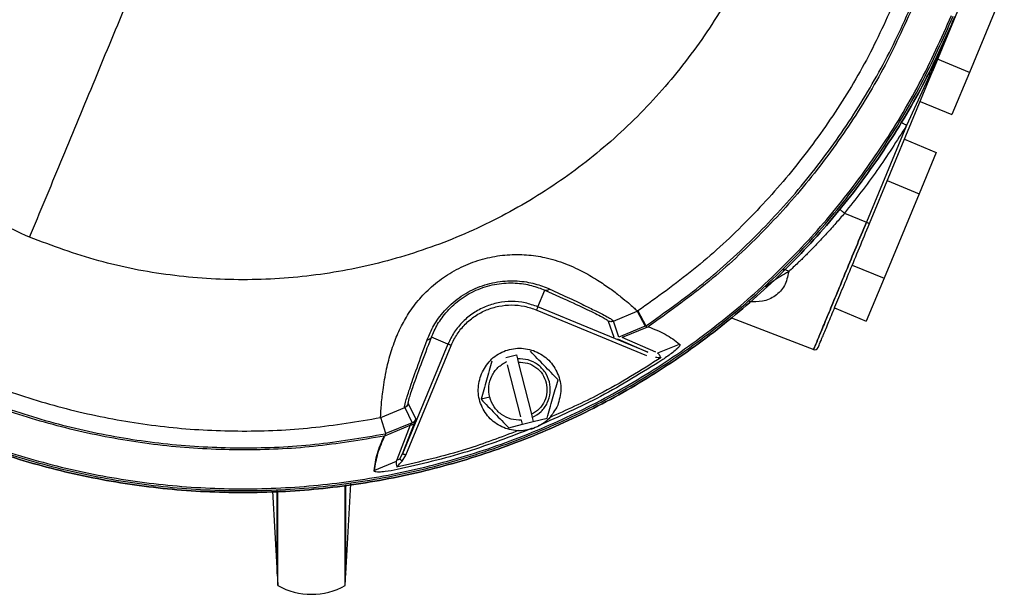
# Model space of a CAD drawing. Header units: millimetres. Extents: x 321 to 2529, y 215 to 2037.
# Tile 4 of 57: x 1019 to 1162, y 215 to 298. Entities that reach past the tile are written whole.
import ezdxf

# ---------------------------------------------------------------- set-up
doc = ezdxf.new("R2010")
doc.units = ezdxf.units.MM

msp = doc.modelspace()

# ---------------------------------------------------------------- linework, layer by layer
at = {"color": 7, "linetype": 'Continuous', "lineweight": 25}
for p, q in [((1157.91, 306.49), (1151.33, 290.63)), ((1161.78, 302.78), (1156.7, 290.51)), ((1156.7, 290.51), (1152.08, 292.43)), ((1142.18, 268.53), (1151.33, 290.63)), ((1151.19, 290.69), (1147.56, 282.78)), ((1156.7, 290.51), (1154.16, 284.38)), ((1149.54, 286.29), (1154.16, 284.38)), ((1147.56, 282.78), (1141.73, 268.72)), ((1147.26, 280.8), (1151.88, 278.89)), ((1151.88, 278.89), (1149.39, 272.87)), ((1144.77, 274.78), (1149.39, 272.87)), ((1149.39, 272.87), (1144.31, 260.6)), ((1138.55, 270.04), (1141.73, 268.72)), ((1139.69, 262.51), (1144.31, 260.6)), ((1144.31, 260.6), (1141.72, 254.35)), ((1094.01, 256.44), (1095.01, 258.85)), ((1109.96, 249.83), (1094.01, 256.44)), ((1137.1, 256.27), (1141.72, 254.35)), ((1093.82, 255.97), (1109.77, 249.37)), ((1104.97, 254.35), (1108.43, 255.79)), ((1108.43, 255.79), (1109.59, 253.62)), ((1108.48, 255.81), (1108.45, 255.8)), ((1108.48, 255.81), (1108.45, 255.8)), ((1108.48, 255.81), (1108.48, 255.81)), ((1108.52, 255.83), (1109.68, 253.66)), ((1122.13, 254.82), (1134.08, 250.23)), ((1104.21, 254.35), (1105.01, 252.03)), ((1104.74, 254.29), (1104.91, 254.36)), ((1104.91, 254.41), (1104.97, 254.35)), ((1104.91, 254.36), (1104.99, 254.39)), ((1105.77, 252.03), (1104.97, 254.35)), ((1109.6, 253.62), (1105.77, 252.03)), ((1109.92, 253.5), (1106.25, 251.98)), ((1080.93, 251.02), (1078.52, 252.02)), ((1111.16, 249.82), (1106.25, 251.98)), ((1080.93, 251.02), (1074.32, 235.06)), ((1074.78, 234.87), (1081.39, 250.83)), ((1105.57, 251.76), (1109.96, 249.83)), ((1114.54, 250.98), (1111.39, 249.68)), ((1089.33, 249.06), (1090.88, 249.46)), ((1090.88, 249.46), (1091.02, 248.88)), ((1091.51, 240.42), (1089.59, 248.02)), ((1091.02, 248.88), (1091.14, 248.41)), ((1091.14, 248.41), (1093.06, 240.81)), ((1086.99, 243.32), (1085.73, 243)), ((1074.64, 241.79), (1074.82, 241.88)), ((1075.19, 242.34), (1075.15, 242.35)), ((1076.27, 240.13), (1075.19, 242.34)), ((1071.19, 240.36), (1074.65, 241.79)), ((1074.65, 241.79), (1074.64, 241.8)), ((1074.65, 241.79), (1075.73, 239.59)), ((1093.06, 240.81), (1093.18, 240.34)), ((1071.91, 238.01), (1071.19, 240.36)), ((1071.75, 237.69), (1075.43, 239.21)), ((1075.73, 239.59), (1071.9, 238)), ((1075.43, 239.21), (1073.49, 234.21)), ((1074.32, 235.06), (1076.06, 239.54)), ((1076.27, 240.13), (1076.27, 240.13)), ((1089.75, 238.86), (1091.78, 239.37)), ((1091.78, 239.37), (1091.63, 239.95)), ((1091.78, 239.37), (1093.33, 239.76)), ((1093.18, 240.34), (1093.33, 239.76)), ((1093.33, 239.76), (1095.35, 240.27)), ((1073.91, 234.32), (1074.32, 235.06)), ((1074.27, 234.02), (1074.78, 234.87)), ((1073.42, 233.95), (1070.27, 232.64)), ((1073.49, 234.21), (1073.42, 233.95)), ((1074.03, 233.75), (1074.27, 234.02)), ((1066.01, 215.93), (1066.01, 230.4)), ((1066.09, 217.63), (1066.82, 230.68)), ((1055.43, 229.65), (1056.1, 217.64)), ((1056.18, 215.93), (1056.18, 229.53)), ((1056.09, 217.7), (1056.18, 215.93)), ((1066.01, 215.93), (1066.1, 217.8))]:
    msp.add_line(p, q, dxfattribs=at)
at = {"color": 8, "linetype": 'Continuous', "lineweight": 25}
for p, q in [((1154.23, 297.79), (1151.19, 290.69)), ((1074.64, 241.8), (1074.61, 241.81))]:
    msp.add_line(p, q, dxfattribs=at)
at = {"color": 7, "linetype": 'Continuous', "lineweight": 25}
for centre, radius, start, end in [((1134.25, 250.7), 0.5, 249, 337.5), ((1061.1, 224.64), 10, 240.5916, 299.4084)]:
    msp.add_arc(centre, radius, start, end, dxfattribs=at)
for points in [[(947.69, 384.27), (946.38, 380.85), (943.77, 374), (941.15, 363.3), (939.52, 352.42), (938.98, 341.42), (939.52, 330.43), (941.14, 319.54), (943.81, 308.86), (947.52, 298.5), (952.23, 288.55), (957.89, 279.11), (964.44, 270.27), (971.83, 262.11), (979.99, 254.72), (988.83, 248.16), (998.27, 242.5), (1008.22, 237.8), (1018.59, 234.09), (1029.26, 231.41), (1040.15, 229.8), (1051.15, 229.26), (1062.14, 229.8), (1073.03, 231.41), (1083.7, 234.09), (1094.07, 237.8), (1104.02, 242.5), (1113.46, 248.16), (1122.3, 254.72), (1130.45, 262.11), (1137.85, 270.26), (1144.39, 279.11), (1150.11, 288.53), (1153.1, 295.22), (1154.6, 298.57)], [(1154.6, 298.57), (1153.1, 295.22), (1150.11, 288.53), (1144.39, 279.11), (1137.85, 270.26), (1130.45, 262.11), (1122.3, 254.72), (1113.46, 248.16), (1104.02, 242.5), (1094.07, 237.8), (1083.7, 234.09), (1073.03, 231.41), (1062.14, 229.8), (1051.15, 229.26), (1040.15, 229.8), (1029.26, 231.41), (1018.59, 234.09), (1008.22, 237.8), (998.27, 242.5), (988.83, 248.16), (979.99, 254.72), (971.84, 262.11), (964.44, 270.27), (957.89, 279.11), (952.23, 288.55), (947.52, 298.5), (943.81, 308.86), (941.14, 319.54), (939.52, 330.43), (938.98, 341.42), (939.52, 352.42), (941.15, 363.3), (943.77, 374), (946.38, 380.85), (947.69, 384.27)], [(947.95, 384.17), (946.65, 380.75), (944.04, 373.92), (941.43, 363.24), (939.8, 352.39), (939.27, 341.42), (939.81, 330.46), (941.42, 319.59), (944.08, 308.94), (947.78, 298.61), (952.48, 288.68), (958.12, 279.26), (964.66, 270.45), (972.04, 262.31), (980.17, 254.94), (988.99, 248.4), (998.41, 242.75), (1008.33, 238.06), (1018.67, 234.36), (1029.32, 231.69), (1040.18, 230.08), (1051.15, 229.54), (1062.11, 230.08), (1072.97, 231.69), (1083.62, 234.36), (1093.96, 238.06), (1103.88, 242.75), (1113.3, 248.4), (1122.12, 254.94), (1130.25, 262.31), (1137.63, 270.44), (1144.16, 279.27), (1149.86, 288.66), (1152.85, 295.34), (1154.34, 298.68)], [(948.18, 384.07), (946.88, 380.66), (944.28, 373.84), (941.68, 363.19), (940.06, 352.36), (939.52, 341.42), (940.06, 330.48), (941.67, 319.64), (944.33, 309.02), (948.02, 298.7), (952.7, 288.8), (958.33, 279.41), (964.86, 270.61), (972.22, 262.49), (980.33, 255.14), (989.13, 248.61), (998.53, 242.98), (1008.43, 238.29), (1018.74, 234.6), (1029.37, 231.94), (1040.2, 230.34), (1051.15, 229.8), (1062.09, 230.34), (1072.92, 231.94), (1083.55, 234.6), (1093.86, 238.29), (1103.76, 242.98), (1113.16, 248.61), (1121.96, 255.14), (1130.07, 262.49), (1137.43, 270.61), (1143.94, 279.41), (1149.63, 288.78), (1152.61, 295.44), (1154.11, 298.77)], [(1020.13, 266.54), (1016.91, 268.02), (1010.48, 270.97), (1001.67, 276.95), (993.67, 283.94), (986.66, 291.94), (980.75, 300.78), (976.05, 310.32), (972.63, 320.38), (970.56, 330.81), (969.86, 341.42), (970.58, 352.02), (972.58, 362.48), (975.04, 369.12), (976.27, 372.44)], [(1109.68, 253.66), (1112.5, 255.66), (1118.14, 259.66), (1125.81, 266.68), (1132.79, 274.36), (1138.98, 282.7), (1144.32, 291.6), (1148.76, 300.99), (1152.26, 310.76), (1154.78, 320.84), (1156.3, 331.11), (1156.79, 341.48), (1156.33, 351.86), (1155.17, 358.68), (1154.59, 362.09)], [(1020.13, 266.54), (1021.63, 270.17), (1024.64, 277.42), (1029.33, 288.75), (1034.12, 300.32), (1037.39, 308.2), (1039.02, 312.15)], [(1126.02, 310.4), (1124.55, 307.19), (1121.59, 300.76), (1115.61, 291.95), (1108.62, 283.95), (1100.62, 276.94), (1091.79, 271.03), (1082.25, 266.33), (1072.18, 262.91), (1061.76, 260.84), (1051.14, 260.14), (1040.54, 260.85), (1030.08, 262.85), (1023.45, 265.31), (1020.13, 266.54)], [(1146.34, 301.99), (1144.96, 298.92), (1142.21, 292.78), (1136.97, 284.13), (1130.98, 276.01), (1124.19, 268.53), (1116.74, 261.69), (1111.26, 257.78), (1108.52, 255.83)], [(1148.87, 300.94), (1147.46, 297.79), (1144.64, 291.48), (1139.25, 282.6), (1133.09, 274.25), (1126.12, 266.57), (1118.47, 259.55), (1112.84, 255.54), (1110.02, 253.54)], [(1151.19, 290.69), (1151.21, 290.68), (1151.25, 290.66), (1151.3, 290.64), (1151.33, 290.63), (1151.33, 290.63), (1151.33, 290.63)], [(965.56, 284.05), (967.51, 281.31), (971.41, 275.83), (978.25, 268.38), (985.73, 261.59), (993.85, 255.58), (1002.52, 250.39), (1011.65, 246.07), (1021.16, 242.67), (1030.96, 240.21), (1040.95, 238.72), (1051.04, 238.23), (1061.14, 238.66), (1067.78, 239.78), (1071.1, 240.33)], [(1071.66, 237.65), (1068.25, 237.07), (1061.43, 235.93), (1051.06, 235.48), (1040.7, 235.98), (1030.43, 237.52), (1020.37, 240.04), (1010.6, 243.54), (1001.22, 247.97), (992.32, 253.3), (983.98, 259.48), (976.3, 266.45), (969.27, 274.1), (965.27, 279.73), (963.26, 282.55)], [(963.39, 282.89), (965.39, 280.07), (969.39, 274.43), (976.4, 266.76), (984.08, 259.77), (992.42, 253.59), (1001.33, 248.25), (1010.71, 243.81), (1020.49, 240.31), (1030.56, 237.79), (1040.83, 236.27), (1051.2, 235.78), (1061.58, 236.24), (1068.4, 237.4), (1071.81, 237.98)], [(1141.73, 268.72), (1141.23, 267.51), (1140.23, 265.09), (1138.78, 261.6), (1137.45, 258.38), (1136.28, 255.56), (1135.32, 253.25), (1134.61, 251.53), (1134.17, 250.47), (1134.02, 250.11), (1134.17, 250.47), (1134.61, 251.53), (1135.32, 253.25), (1136.28, 255.56), (1137.45, 258.38), (1138.78, 261.6), (1140.23, 265.09), (1141.23, 267.51), (1141.73, 268.72)], [(1134.72, 250.51), (1134.74, 250.57), (1134.8, 250.71), (1135.24, 251.78), (1135.93, 253.45), (1136.87, 255.71), (1138.01, 258.45), (1139.31, 261.59), (1140.72, 264.99), (1141.69, 267.35), (1142.18, 268.53)], [(1142.18, 268.53), (1142.18, 268.54), (1142.16, 268.54), (1142.06, 268.59), (1141.91, 268.65), (1141.79, 268.7), (1141.73, 268.72)], [(1094.01, 256.44), (1093.39, 256.65), (1092.15, 257.08), (1090.18, 257.26), (1088.21, 257.07), (1086.32, 256.49), (1084.58, 255.56), (1083.06, 254.31), (1081.78, 252.79), (1081.21, 251.61), (1080.93, 251.02)], [(1081.39, 250.83), (1081.66, 251.39), (1082.2, 252.51), (1083.41, 253.95), (1084.86, 255.15), (1086.52, 256.03), (1088.31, 256.58), (1090.18, 256.76), (1092.05, 256.59), (1093.23, 256.18), (1093.82, 255.97)], [(1093.82, 255.97), (1093.84, 256.03), (1093.89, 256.15), (1093.96, 256.3), (1094, 256.41), (1094.01, 256.43), (1094.01, 256.44)], [(1104.97, 254.35), (1104.91, 254.33), (1104.78, 254.29), (1104.59, 254.27), (1104.39, 254.29), (1104.27, 254.33), (1104.21, 254.35)], [(1081.39, 250.83), (1081.33, 250.85), (1081.21, 250.9), (1081.06, 250.96), (1080.95, 251.01), (1080.94, 251.01), (1080.93, 251.02)], [(1085.78, 246.71), (1086.17, 247.4), (1086.94, 248.78), (1088.98, 250.1), (1091.32, 250.57), (1093.68, 250.1), (1095.68, 248.77), (1097, 246.77), (1097.52, 244.4), (1097.09, 242.88), (1096.87, 242.12)], [(1086.99, 243.32), (1086.91, 243.83), (1086.76, 244.87), (1087.22, 246.39), (1088.12, 247.7), (1089.02, 248.22), (1089.47, 248.49)], [(1093.18, 240.34), (1093.63, 240.6), (1094.53, 241.13), (1095.44, 242.44), (1095.87, 243.96), (1095.75, 245.53), (1095.11, 246.98), (1094.01, 248.1), (1092.59, 248.83), (1091.54, 248.86), (1091.02, 248.88)], [(1091.14, 248.41), (1091.6, 248.38), (1092.52, 248.34), (1093.75, 247.68), (1094.74, 246.69), (1095.05, 245.83), (1095.21, 245.39)], [(1096.87, 242.12), (1096.49, 241.43), (1095.72, 240.04), (1093.67, 238.73), (1091.33, 238.26), (1088.97, 238.73), (1086.97, 240.06), (1085.65, 242.05), (1085.13, 244.43), (1085.57, 245.95), (1085.78, 246.71)], [(1095.21, 245.39), (1095.27, 244.94), (1095.41, 244.03), (1095.01, 242.69), (1094.24, 241.53), (1093.46, 241.05), (1093.06, 240.81)], [(1091.63, 239.95), (1091.11, 239.97), (1090.07, 240), (1088.65, 240.73), (1087.52, 241.85), (1087.17, 242.83), (1086.99, 243.32)], [(1075.19, 242.34), (1075.16, 242.28), (1075.11, 242.16), (1074.98, 242.01), (1074.83, 241.88), (1074.71, 241.82), (1074.65, 241.79)], [(1076.06, 239.54), (1076.03, 239.49), (1075.97, 239.4), (1075.83, 239.3), (1075.64, 239.23), (1075.5, 239.22), (1075.43, 239.21)], [(1075.73, 239.59), (1075.78, 239.62), (1075.9, 239.67), (1076.05, 239.8), (1076.18, 239.95), (1076.24, 240.07), (1076.27, 240.13)], [(1070.27, 232.64), (1070.39, 233.47), (1070.63, 235.12), (1071.37, 236.8), (1071.74, 237.64)], [(1074.78, 234.87), (1074.72, 234.9), (1074.6, 234.95), (1074.45, 235.01), (1074.35, 235.05), (1074.33, 235.06), (1074.32, 235.06)], [(1073.49, 234.21), (1073.57, 234.22), (1073.73, 234.23), (1073.85, 234.29), (1073.91, 234.32)]]:
    msp.add_open_spline(points, degree=3, dxfattribs=at)
for points, knots in [([(1147.56, 282.78), (1146.17, 280.58), (1143.38, 276.18), (1140.16, 272.09), (1138.55, 270.04)], [0, 0, 0, 0, 0.499997, 1, 1, 1, 1]), ([(1147.56, 282.78), (1147.45, 282.85), (1147.29, 282.95), (1147.09, 283.07), (1146.96, 283.15), (1146.85, 283.22), (1146.75, 283.28), (1146.74, 283.29), (1146.73, 283.29)], [0, 0, 0, 0, 0.239453, 0.368358, 0.5, 0.631642, 0.760547, 1, 1, 1, 1]), ([(1138.55, 270.04), (1138.45, 270.12), (1138.3, 270.24), (1138.12, 270.39), (1138, 270.49), (1137.91, 270.57), (1137.82, 270.64), (1137.8, 270.66), (1137.8, 270.66)], [0, 0, 0, 0, 0.2394415, 0.3683508, 0.5, 0.6316492, 0.7605585, 1, 1, 1, 1]), ([(1138.55, 270.04), (1138.14, 269.56), (1137.28, 268.55), (1135.93, 267.04), (1134.84, 265.87), (1134.03, 265.04), (1133.53, 264.53), (1133, 264), (1132.56, 263.56), (1132.15, 263.16), (1131.47, 262.51), (1130.89, 261.97), (1130.45, 261.55)], [0, 0, 0, 0, 0.155313, 0.321378, 0.498273, 0.555146, 0.615918, 0.680593, 0.749175, 0.779878, 0.831912, 1, 1, 1, 1]), ([(1071.15, 240.34), (1071.14, 240.38), (1071.14, 240.46), (1071.17, 241.09), (1071.23, 242.01), (1071.33, 243.13), (1071.48, 244.37), (1071.69, 245.78), (1071.97, 247.26), (1072.3, 248.64), (1072.66, 249.91), (1073.18, 251.47), (1073.96, 253.32), (1075.17, 255.5), (1076.75, 257.63), (1078.76, 259.63), (1081.15, 261.36), (1083.82, 262.71), (1086.66, 263.62), (1089.56, 264.07), (1092.39, 264.06), (1094.71, 263.7), (1096.57, 263.21), (1098.07, 262.69), (1099.45, 262.1), (1100.71, 261.47), (1101.85, 260.83), (1103.23, 259.97), (1104.71, 258.94), (1106.11, 257.86), (1107.19, 256.97), (1107.94, 256.31), (1108.4, 255.89), (1108.45, 255.83), (1108.48, 255.81)], [0, 0, 0, 0, 0.041984, 0.084172, 0.125221, 0.157537, 0.187612, 0.220211, 0.250096, 0.272266, 0.293092, 0.312635, 0.345238, 0.375195, 0.406559, 0.437998, 0.469253, 0.500673, 0.531991, 0.563241, 0.594507, 0.625813, 0.645555, 0.666396, 0.688508, 0.70808, 0.72894, 0.751149, 0.791299, 0.832956, 0.875522, 0.916301, 0.958233, 1, 1, 1, 1]), ([(1130.45, 261.55), (1130.36, 261.62), (1130.19, 261.74), (1129.93, 261.84), (1129.7, 261.86), (1129.61, 261.79), (1129.57, 261.76)], [0, 0, 0, 0, 0.242676, 0.5, 0.757324, 1, 1, 1, 1]), ([(1077.91, 251.64), (1078.19, 252.33), (1078.77, 253.7), (1080.31, 255.86), (1082.46, 257.83), (1085.16, 259.35), (1088.14, 260.18), (1091.04, 260.29), (1093.65, 259.85), (1095.02, 259.3), (1095.71, 259.02)], [0, 0, 0, 0, 0.125704, 0.25087, 0.375936, 0.500734, 0.62525, 0.750121, 0.875175, 1, 1, 1, 1]), ([(1078.52, 252.02), (1078.78, 252.64), (1079.32, 253.87), (1080.75, 255.84), (1082.74, 257.67), (1085.27, 259.08), (1088.06, 259.86), (1090.75, 259.98), (1093.14, 259.59), (1094.39, 259.1), (1095.01, 258.85)], [0, 0, 0, 0, 0.125728, 0.250906, 0.375974, 0.50076, 0.625244, 0.750105, 0.875167, 1, 1, 1, 1]), ([(1095.71, 259.02), (1095.65, 258.98), (1095.54, 258.89), (1095.35, 258.82), (1095.17, 258.8), (1095.06, 258.83), (1095.01, 258.85)], [0, 0, 0, 0, 0.246545, 0.5, 0.753455, 1, 1, 1, 1]), ([(1095.01, 258.85), (1096.44, 258.2), (1099.26, 256.94), (1101.76, 255.76), (1103.13, 255.07), (1104.09, 254.55), (1104.16, 254.43), (1104.21, 254.35)], [0, 0, 0, 0, 0.263458, 0.517313, 0.640673, 0.762336, 1, 1, 1, 1]), ([(1108.43, 255.79), (1108.43, 255.79), (1108.44, 255.79), (1108.45, 255.79), (1108.45, 255.8), (1108.45, 255.8)], [0, 0, 0, 0, 0.197604, 0.420112, 1, 1, 1, 1]), ([(1108.52, 255.83), (1108.52, 255.83), (1108.51, 255.83), (1108.5, 255.82), (1108.49, 255.81), (1108.48, 255.81), (1108.48, 255.81)], [0, 0, 0, 0, 0.070546, 0.1495, 0.352374, 1, 1, 1, 1]), ([(1109.92, 253.5), (1109.86, 253.53), (1109.71, 253.61), (1109.64, 253.61), (1109.6, 253.62)], [0, 0, 0, 0, 0.445452, 1, 1, 1, 1]), ([(1110.02, 253.54), (1110.88, 253.2), (1112.59, 252.53), (1113.93, 251.53), (1114.6, 251.03)], [0, 0, 0, 0, 0.499821, 1, 1, 1, 1]), ([(1075.15, 242.35), (1075.17, 242.53), (1075.21, 242.89), (1075.87, 244.91), (1076.95, 247.9), (1077.99, 250.63), (1078.52, 252.02)], [0, 0, 0, 0, 0.237637, 0.482598, 0.736633, 1, 1, 1, 1]), ([(1077.91, 251.64), (1077.97, 251.65), (1078.11, 251.67), (1078.29, 251.76), (1078.43, 251.87), (1078.49, 251.97), (1078.52, 252.02)], [0, 0, 0, 0, 0.246545, 0.5, 0.753455, 1, 1, 1, 1]), ([(1074.61, 241.81), (1074.63, 241.99), (1074.66, 242.36), (1075.31, 244.42), (1076.37, 247.45), (1077.39, 250.23), (1077.91, 251.64)], [0, 0, 0, 0, 0.2385219, 0.4833243, 0.7372391, 1, 1, 1, 1]), ([(1114.6, 251.03), (1114.62, 251.02), (1114.65, 250.98), (1114.65, 250.9), (1114.62, 250.81), (1114.51, 250.63), (1114.17, 250.27), (1113.37, 249.6), (1112.63, 249.1), (1112.14, 248.76)], [0, 0, 0, 0, 0.027069, 0.054561, 0.086323, 0.12495, 0.249714, 0.49975, 1, 1, 1, 1]), ([(1096.92, 245.83), (1096.25, 246.52), (1094.91, 247.9), (1093.57, 249.28), (1092.9, 249.97)], [0, 0, 0, 0, 0.5009328, 1, 1, 1, 1]), ([(1111.09, 249.11), (1111.22, 249.1), (1111.39, 249.09), (1111.64, 249.06), (1111.76, 249.05), (1111.84, 249.04)], [0, 0, 0, 0, 0.499888, 0.677984, 1, 1, 1, 1]), ([(1111.84, 249.04), (1111.81, 249.1), (1111.76, 249.24), (1111.66, 249.44), (1111.54, 249.59), (1111.44, 249.65), (1111.39, 249.68)], [0, 0, 0, 0, 0.249421, 0.499787, 0.757746, 1, 1, 1, 1]), ([(1087.3, 248.55), (1087.04, 247.63), (1086.52, 245.77), (1085.99, 243.92), (1085.73, 243)], [0, 0, 0, 0, 0.500933, 1, 1, 1, 1]), ([(1095.35, 240.27), (1095.61, 241.2), (1096.14, 243.05), (1096.66, 244.9), (1096.92, 245.83)], [0, 0, 0, 0, 0.500933, 1, 1, 1, 1]), ([(1074.61, 241.81), (1074.67, 241.84), (1074.79, 241.9), (1074.94, 242.02), (1075.07, 242.18), (1075.13, 242.29), (1075.15, 242.35)], [0, 0, 0, 0, 0.247577, 0.5, 0.752423, 1, 1, 1, 1]), ([(1085.73, 243), (1086.4, 242.31), (1087.74, 240.93), (1089.08, 239.55), (1089.75, 238.86)], [0, 0, 0, 0, 0.5009328, 1, 1, 1, 1]), ([(1075.73, 239.59), (1075.72, 239.58), (1075.72, 239.57), (1075.62, 239.45), (1075.51, 239.31), (1075.43, 239.21)], [0, 0, 0, 0, 0.2067305, 0.4359934, 1, 1, 1, 1]), ([(1075.73, 239.59), (1075.78, 239.62), (1075.9, 239.67), (1076.05, 239.8), (1076.18, 239.95), (1076.24, 240.07), (1076.27, 240.13)], [0, 0, 0, 0, 0.247577, 0.5, 0.752423, 1, 1, 1, 1]), ([(1076.06, 239.54), (1076.12, 239.7), (1076.21, 239.93), (1076.26, 240.1), (1076.27, 240.12), (1076.27, 240.13)], [0, 0, 0, 0, 0.520541, 0.763303, 1, 1, 1, 1]), ([(1070.19, 232.64), (1070.31, 233.46), (1070.55, 235.11), (1071.29, 236.8), (1071.66, 237.65)], [0, 0, 0, 0, 0.499814, 1, 1, 1, 1]), ([(1071.9, 238), (1071.87, 237.97), (1071.83, 237.92), (1071.78, 237.76), (1071.75, 237.69)], [0, 0, 0, 0, 0.554548, 1, 1, 1, 1]), ([(1073.42, 233.95), (1073.41, 233.9), (1073.37, 233.78), (1073.4, 233.59), (1073.47, 233.38), (1073.52, 233.24), (1073.55, 233.17)], [0, 0, 0, 0, 0.242284, 0.500329, 0.750136, 1, 1, 1, 1]), ([(1073.55, 233.17), (1073.6, 233.24), (1073.68, 233.34), (1073.83, 233.54), (1073.95, 233.66), (1074.03, 233.75)], [0, 0, 0, 0, 0.320281, 0.499997, 1, 1, 1, 1]), ([(1074.27, 234.02), (1074.23, 234.05), (1074.15, 234.11), (1074.05, 234.2), (1073.96, 234.28), (1073.93, 234.3), (1073.91, 234.32)], [0, 0, 0, 0, 0.244169, 0.5, 0.755831, 1, 1, 1, 1]), ([(1073.54, 232.77), (1072.95, 232.66), (1072.07, 232.49), (1071.04, 232.4), (1070.55, 232.42), (1070.34, 232.47), (1070.25, 232.51), (1070.19, 232.57), (1070.19, 232.61), (1070.19, 232.64)], [0, 0, 0, 0, 0.498501, 0.748482, 0.873608, 0.91279, 0.944941, 0.972701, 1, 1, 1, 1])]:
    msp.add_open_spline(points, degree=3, knots=knots, dxfattribs=at)
at = {"color": 8, "linetype": 'Continuous', "lineweight": 25}
for points, knots in [([(1130.45, 261.55), (1130.29, 260.83), (1129.97, 259.4), (1128.55, 257.95), (1126.8, 257.14), (1125.36, 257.14), (1124.7, 257.14)], [0, 0, 0, 0, 0.2599799, 0.5195886, 0.7797234, 1, 1, 1, 1]), ([(1130.45, 261.55), (1129.64, 261.09), (1128.48, 260.43), (1127.4, 259.55), (1127.09, 259.3)], [0, 0, 0, 0, 0.707383, 1, 1, 1, 1]), ([(1095.71, 259.02), (1096.7, 258.56), (1098.65, 257.66), (1101.02, 256.53), (1102.75, 255.68), (1103.88, 255.1), (1104.79, 254.6), (1104.86, 254.48), (1104.91, 254.41)], [0, 0, 0, 0, 0.184245, 0.362482, 0.53631, 0.664712, 0.790776, 1, 1, 1, 1]), ([(1111.93, 249.07), (1108.97, 247.21), (1103.75, 243.92), (1098.11, 241.41), (1095.67, 240.32)], [0, 0, 0, 0, 0.566218, 1, 1, 1, 1]), ([(1112.14, 248.76), (1109.16, 246.9), (1103.35, 243.27), (1097.08, 240.49), (1094.02, 239.13)], [0, 0, 0, 0, 0.5113, 1, 1, 1, 1]), ([(1091.15, 238.45), (1088.65, 237.49), (1082.89, 235.28), (1076.87, 233.91), (1073.46, 233.14)], [0, 0, 0, 0, 0.433782, 1, 1, 1, 1]), ([(1093.16, 238.78), (1090.03, 237.57), (1083.64, 235.1), (1076.95, 233.56), (1073.54, 232.77)], [0, 0, 0, 0, 0.4887, 1, 1, 1, 1]), ([(1066.1, 217.64), (1066.1, 217.64), (1066.1, 217.47), (1066.1, 218.07), (1066.1, 219.54), (1066.1, 222.2), (1066.1, 225.76), (1066.1, 228.97), (1066.1, 230.57)], [0, 0, 0, 0, 0.00005, 0.200287, 0.400523, 0.600759, 0.800995, 1, 1, 1, 1]), ([(1056.1, 217.64), (1056.1, 217.74), (1056.1, 217.95), (1056.1, 219.58), (1056.1, 222.19), (1056.1, 225.51), (1056.1, 228.4), (1056.1, 229.68)], [0, 0, 0, 0, 0.2082194, 0.4164554, 0.6246915, 0.8329278, 1, 1, 1, 1])]:
    msp.add_open_spline(points, degree=3, knots=knots, dxfattribs=at)

doc.saveas('drawing.dxf')
